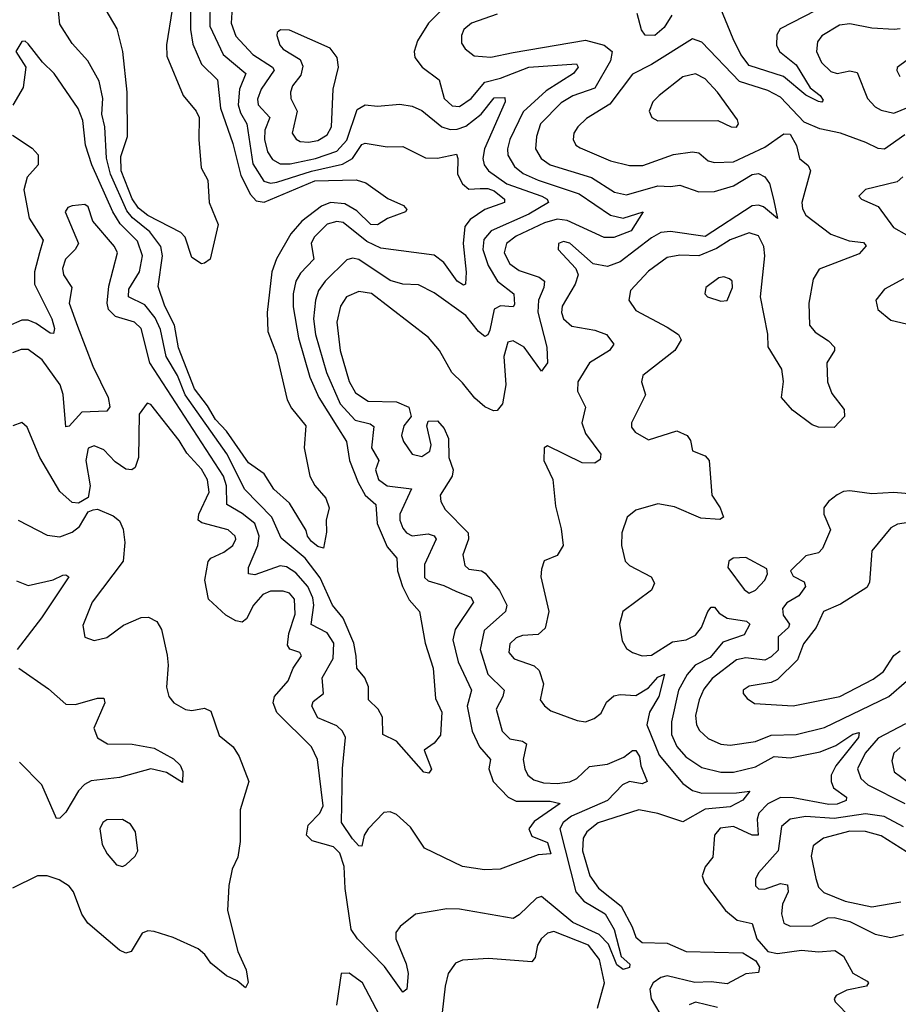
# Model space of a CAD drawing. Extents: x 1678759 to 1859541, y 384609 to 522867.
# Tile 246 of 256: x 1734998 to 1737789, y 494187 to 497316. Entities that reach past the tile are written whole.
import ezdxf

# ---------------------------------------------------------------- set-up
doc = ezdxf.new("R2010")
doc.units = 0

msp = doc.modelspace()

# ---------------------------------------------------------------- linework, layer by layer
at = {"layer": '0CON20XD'}
for points in [[(1735481.9, 497348.1), (1735464.1, 497235.9), (1735465, 497200), (1735517.1, 497075), (1735558.9, 497025), (1735568.4, 497005), (1735566.7, 496935), (1735574, 496845), (1735595.7, 496805.7), (1735600, 496735), (1735628.8, 496665), (1735602.5, 496555), (1735585, 496542.5), (1735575, 496540), (1735545, 496560), (1735524.1, 496625), (1735509.9, 496639.9), (1735405, 496693), (1735375, 496717.3), (1735355, 496746.2), (1735320.8, 496835), (1735318.8, 496881.2), (1735340.2, 496945), (1735339.6, 497085), (1735325.5, 497215), (1735307.1, 497287.1), (1735189, 497489)], [(1735539, 497445), (1735540.2, 497285), (1735547.7, 497237.7), (1735575, 497174.6), (1735626.8, 497125), (1735635.5, 497035), (1735675, 496922.2), (1735700.8, 496820.8), (1735730.6, 496760.6), (1735749.6, 496739.6), (1735775, 496735.5), (1735935, 496804.1), (1736067.3, 496807.3), (1736097.6, 496797.6), (1736167.6, 496747.6), (1736216.7, 496725), (1736227.3, 496712.7), (1736223.3, 496705), (1736166.2, 496683.8), (1736135, 496663.6), (1736113.8, 496665), (1736068.6, 496708.6), (1736030.4, 496730.4), (1735985, 496734.6), (1735956.5, 496723.5), (1735894.1, 496675), (1735859, 496635), (1735813.8, 496556.2), (1735799.2, 496515), (1735783.8, 496385), (1735786.5, 496325), (1735813.2, 496253.2), (1735847.9, 496107.9), (1735861.3, 496081.3), (1735906.9, 496025), (1735901.8, 495955), (1735920, 495865), (1735935.4, 495835.4), (1735970, 495795), (1735981.4, 495765), (1735971.4, 495725), (1735972.3, 495687.7), (1735963, 495637), (1735945, 495641.5), (1735925, 495658.2), (1735911.9, 495675), (1735907.7, 495692.3), (1735855, 495779.2), (1735805, 495823.5), (1735775, 495872.8), (1735725, 495908.2), (1735655, 496008.6), (1735619.5, 496045), (1735595, 496089.3), (1735553.3, 496143.3), (1735502.6, 496272.6), (1735489.4, 496345), (1735458.6, 496405), (1735437.5, 496467.5), (1735451.3, 496565), (1735446.1, 496595), (1735411.8, 496641.8), (1735356.6, 496686.6), (1735338.8, 496708.8), (1735286.7, 496825), (1735273.8, 496876.2), (1735268.6, 496975), (1735258.9, 497015), (1735261.7, 497065), (1735250.2, 497120.2), (1735214.5, 497185), (1735165, 497239.5), (1735125, 497301.2), (1735118.2, 497375)], [(1735603, 497385), (1735601.5, 497295), (1735644.4, 497205), (1735716.5, 497145), (1735696.4, 497095), (1735691.8, 497045), (1735699.2, 497019.2), (1735719.7, 496985), (1735738.2, 496858.2), (1735773, 496803), (1735795, 496796.1), (1735815, 496799.4), (1735925.1, 496834.9), (1736023.5, 496856.5), (1736055.1, 496874.9), (1736085, 496918.8), (1736095, 496923.6), (1736165, 496911.4), (1736215, 496913.1), (1736287.2, 496877.2), (1736325, 496875.4), (1736385, 496888.5), (1736390, 496875), (1736388.8, 496825), (1736404.2, 496794.2), (1736425, 496777.5), (1736460.4, 496779.6), (1736485, 496779.5), (1736505, 496771.8), (1736538.2, 496745), (1736537.5, 496735), (1736475, 496712.3), (1736429, 496681), (1736411.9, 496658.1), (1736406.3, 496605), (1736416, 496514), (1736414.3, 496475.7), (1736407.4, 496472.6), (1736387.9, 496485), (1736345, 496544.6), (1736315, 496567.5), (1736145, 496589.2), (1736100.8, 496610.8), (1736025, 496671.1), (1736005, 496674.4), (1735975, 496666.3), (1735932.9, 496625), (1735924.3, 496605), (1735931.9, 496555), (1735889.5, 496510.5), (1735875.2, 496485), (1735866.2, 496445), (1735866.7, 496403.3), (1735883.1, 496305), (1735920.1, 496179.9), (1735947.7, 496115), (1736005.3, 496024.7), (1736035.8, 495975), (1736045.2, 495915), (1736072.8, 495845), (1736095.3, 495805.3), (1736129.3, 495775), (1736134, 495715), (1736165, 495640.4), (1736195.8, 495605), (1736198.4, 495565), (1736214.3, 495514.3), (1736235, 495472.1), (1736268.5, 495435), (1736286, 495335), (1736311.8, 495255), (1736318.6, 495158.6), (1736338.9, 495115), (1736335, 495042.5), (1736315, 495016.7), (1736283.3, 494995), (1736305.6, 494934.4), (1736297.8, 494922.2), (1736281.9, 494925), (1736195, 495023.1), (1736151.2, 495045), (1736150.1, 495100.1), (1736136.4, 495125), (1736105.6, 495155), (1736105.8, 495195.8), (1736093.8, 495225), (1736069.3, 495255), (1736066.4, 495293.6), (1736059, 495335), (1736025, 495414.5), (1735991.1, 495455), (1735952.7, 495542.7), (1735904.7, 495604.7), (1735828.4, 495668.4), (1735798.5, 495735), (1735713.4, 495823.4), (1735655.9, 495935.9), (1735523.5, 496123.5), (1735499.6, 496185), (1735463.3, 496245), (1735445, 496330.9), (1735428.2, 496368.2), (1735395, 496410), (1735343.1, 496435), (1735345, 496459.3), (1735378.8, 496515), (1735387.8, 496565), (1735372.4, 496612.4), (1735317, 496667), (1735293.8, 496705), (1735227.2, 496855), (1735207.1, 496917.1), (1735198.5, 496995), (1735183.3, 497033.3), (1735107.1, 497145), (1735070.3, 497180.3), (1735025, 497239.2), (1735015, 497247.5), (1735005, 497246.2), (1734986, 497215), (1735017.5, 497165), (1735009.5, 497100.5), (1734976.3, 497043.7)], [(1735673.1, 497355), (1735669.8, 497305), (1735685, 497263.4), (1735738.6, 497205), (1735801.1, 497165), (1735806.1, 497155), (1735764.8, 497095), (1735753.3, 497063.3), (1735756, 497045), (1735792.3, 497005), (1735776.5, 496965), (1735775.8, 496935), (1735785.4, 496895.4), (1735801, 496871), (1735825, 496858.1), (1735857.4, 496857.4), (1735937.7, 496875), (1736005, 496898.2), (1736036.7, 496933.3), (1736069.8, 497030.2), (1736095, 497045.3), (1736135, 497041.1), (1736205, 497047.6), (1736245, 497040.8), (1736275, 497027.3), (1736339.2, 496975), (1736365, 496966.7), (1736387.7, 496967.7), (1736415, 496977.7), (1736463.6, 497015), (1736505, 497067.3), (1736538.9, 497068.9), (1736540.3, 497055), (1736474.8, 496905), (1736469.4, 496875), (1736472.9, 496855), (1736486.8, 496835), (1736545, 496794.1), (1736656.1, 496755), (1736673.5, 496745), (1736677.3, 496735), (1736615, 496697.6), (1736495.3, 496645), (1736472.4, 496617.6), (1736469.2, 496585), (1736485.8, 496535), (1736516.1, 496485), (1736568.1, 496445), (1736569.6, 496410.4), (1736565, 496403.6), (1736525, 496406), (1736505, 496395.9), (1736491.3, 496328.7), (1736485, 496314.5), (1736475, 496309.5), (1736455, 496325.4), (1736415, 496375.9), (1736315, 496448.1), (1736265, 496473.2), (1736215, 496475.7), (1736175, 496487.3), (1736075, 496553.8), (1736055, 496558.4), (1736037.4, 496552.6), (1735967.9, 496485), (1735947, 496455), (1735937.5, 496425), (1735931.7, 496365), (1735937.3, 496315), (1735972.6, 496195), (1736016.2, 496095), (1736063.6, 496043.6), (1736111.2, 496031.2), (1736122.8, 496022.8), (1736115.2, 495955), (1736138.4, 495915), (1736128.3, 495885), (1736137.3, 495855), (1736165, 495834.1), (1736242.9, 495825), (1736205.2, 495745), (1736205.2, 495725), (1736215, 495700.4), (1736226.9, 495685), (1736245, 495675.3), (1736295, 495682.6), (1736315, 495675.3), (1736320.9, 495665), (1736283.6, 495585), (1736283.7, 495543.7), (1736295, 495532.4), (1736345, 495518.4), (1736385, 495498.9), (1736430.6, 495480.6), (1736440, 495465), (1736381.6, 495378.4), (1736373.4, 495345), (1736390.6, 495275), (1736433.1, 495185), (1736419.8, 495135), (1736435.2, 495055.2), (1736458.1, 495005), (1736493.6, 494965), (1736488, 494935), (1736502.5, 494895), (1736549.8, 494845), (1736575, 494832.5), (1736682.8, 494832.8), (1736714.3, 494825), (1736632.3, 494767.7), (1736615.3, 494745), (1736625, 494721.9), (1736675, 494701.6), (1736685.3, 494665), (1736645, 494661.8), (1736523.7, 494616.3), (1736474.6, 494614.6), (1736405, 494625.6), (1736283.5, 494683.5), (1736239.8, 494749.8), (1736195, 494790.8), (1736175, 494799.2), (1736155, 494797.1), (1736104.4, 494745), (1736092.5, 494725), (1736085, 494690), (1736075, 494691.2), (1736055, 494712.7), (1736020.7, 494765), (1736023.7, 494936.3), (1736033.2, 495035), (1736023.5, 495055), (1736005, 495072.1), (1735945, 495097.5), (1735926.2, 495135), (1735930.6, 495149.4), (1735963.1, 495175), (1735958.8, 495225), (1735993.9, 495286.1), (1735995.4, 495335), (1735975, 495367.3), (1735923.6, 495393.6), (1735932.4, 495455), (1735928.8, 495478.8), (1735913.1, 495515), (1735875, 495558.1), (1735845, 495577.6), (1735825, 495580.5), (1735745, 495552.2), (1735724.6, 495554.6), (1735724.8, 495575), (1735754.2, 495645), (1735758.6, 495675), (1735744.4, 495715), (1735705, 495746.6), (1735655.5, 495775.5), (1735654.6, 495835), (1735645.3, 495865), (1735411, 496225), (1735383.3, 496335), (1735362.9, 496355), (1735302.4, 496372.4), (1735280, 496395), (1735275.6, 496415), (1735281.5, 496468.5), (1735309.1, 496575), (1735299.6, 496595), (1735230, 496675), (1735215, 496721.2), (1735205, 496728), (1735165, 496723.8), (1735151.2, 496718.8), (1735142.9, 496705), (1735184.4, 496605), (1735174.4, 496585), (1735143.1, 496555), (1735133.8, 496525), (1735137.5, 496505), (1735163.3, 496465), (1735155.3, 496415), (1735181.9, 496341.9), (1735230.3, 496215), (1735279.3, 496115), (1735284.1, 496085.9), (1735275, 496072.3), (1735195, 496068.2), (1735155, 496023.8), (1735145, 496021.9), (1735135.6, 496125), (1735127, 496155), (1735069.8, 496235), (1735025, 496267.3), (1735002.2, 496267.8), (1734975, 496257.5)], [(1737526.7, 497345), (1737413.3, 497286.7), (1737402.6, 497267.4), (1737401.6, 497235), (1737411.1, 497215), (1737465, 497171.7), (1737509.2, 497099.2), (1737541.2, 497075), (1737550, 497060), (1737545.9, 497054.1), (1737535, 497056.2), (1737495, 497075.7), (1737424.7, 497135), (1737315, 497170.6), (1737288.3, 497205), (1737264.8, 497255), (1737223.3, 497355)], [(1736336.5, 497345), (1736296.3, 497305), (1736261.3, 497248.7), (1736250.9, 497215), (1736253.6, 497195), (1736276.9, 497165), (1736330.7, 497125), (1736346.7, 497065), (1736371.7, 497041.7), (1736395, 497039.8), (1736432.3, 497065), (1736475, 497117.5), (1736525, 497129.7), (1736615, 497164.6), (1736767.1, 497175), (1736771.8, 497165), (1736756.9, 497145), (1736670.4, 497089.6), (1736597.3, 497022.7), (1736555.2, 496935), (1736547, 496905), (1736548.6, 496885), (1736569.6, 496849.6), (1736597.4, 496827.4), (1736645, 496805.4), (1736775, 496762.3), (1736875, 496694.8), (1736915, 496685.2), (1736978, 496705), (1736940, 496645), (1736885, 496624), (1736855, 496623.8), (1736737.2, 496677.2), (1736705, 496681.6), (1736665, 496670.4), (1736575, 496628), (1736544.8, 496605), (1736537, 496575), (1736555, 496540.2), (1736585, 496518.5), (1736647.9, 496497.9), (1736664.6, 496485), (1736663.4, 496465), (1736646.3, 496425), (1736644.1, 496385.9), (1736672.1, 496275), (1736674.5, 496225), (1736655, 496198.8), (1736600.3, 496275), (1736565, 496295.7), (1736548.6, 496291.4), (1736536.3, 496245), (1736541.9, 496155), (1736532.1, 496095), (1736515, 496074.3), (1736503.2, 496073.2), (1736475.5, 496085.5), (1736443.3, 496113.3), (1736405, 496161.4), (1736370.6, 496195), (1736331.1, 496265), (1736296.3, 496306.3), (1736115, 496445.2), (1736075, 496452.4), (1736036.2, 496435), (1736017.5, 496405), (1736005.2, 496355), (1736016, 496265), (1736045, 496166.5), (1736065, 496130.3), (1736105, 496103.5), (1736195, 496101.9), (1736234.6, 496084.6), (1736241.4, 496055), (1736217.7, 496025), (1736210.4, 495995), (1736217.1, 495975), (1736245, 495935.7), (1736275, 495927.9), (1736300.4, 495945), (1736304.6, 495965), (1736291.4, 496025), (1736295, 496040), (1736325, 496041.2), (1736346.4, 496016.4), (1736360, 495985), (1736361.5, 495925), (1736375.4, 495885), (1736372.1, 495865), (1736333.4, 495805), (1736335.4, 495785), (1736349.9, 495759.9), (1736422.9, 495685), (1736423.6, 495665), (1736405.3, 495615.3), (1736412, 495582), (1736425, 495570), (1736464.8, 495564.8), (1736476.9, 495556.9), (1736522.2, 495502.2), (1736545.8, 495455), (1736540.9, 495435), (1736473.8, 495375), (1736461, 495315), (1736485, 495236), (1736536.5, 495185), (1736532.4, 495165), (1736511.1, 495125), (1736530.5, 495055), (1736555, 495030.7), (1736595, 495023.8), (1736607.9, 495015), (1736597.8, 494965), (1736602.2, 494935), (1736612.5, 494915), (1736630.7, 494900.7), (1736661.4, 494891.4), (1736705, 494888.5), (1736745, 494893.8), (1736767.4, 494905), (1736807.5, 494942.5), (1736865, 494950.7), (1736917.4, 494972.6), (1736945, 494993.3), (1736955, 494993.5), (1736967.3, 494975), (1736970.8, 494945), (1736991.4, 494895), (1736975, 494887.9), (1736935, 494895.3), (1736912.5, 494885), (1736864.8, 494835), (1736751.2, 494785), (1736724.8, 494765), (1736714, 494745), (1736764.8, 494545), (1736790.4, 494515), (1736857.7, 494475), (1736886.4, 494425), (1736909.1, 494339.1), (1736935.6, 494315), (1736935, 494304.6), (1736915, 494297.5), (1736895, 494313.1), (1736868, 494378), (1736839, 494409), (1736755, 494446.9), (1736655, 494529.4), (1736640, 494525), (1736585, 494471.8), (1736565, 494460.4), (1736395, 494489.3), (1736355, 494490.8), (1736255, 494473.3), (1736206.7, 494435), (1736193.3, 494415), (1736192.7, 494395), (1736225.8, 494315.8), (1736232.5, 494285), (1736227.3, 494235), (1736215, 494226), (1736157.3, 494307.3), (1736070.7, 494395), (1736050.8, 494425), (1736031.4, 494555), (1736028.8, 494625), (1736015, 494667.2), (1735995, 494688), (1735927, 494707), (1735908.8, 494725), (1735913.9, 494756.1), (1735951.6, 494795), (1735962.2, 494817.8), (1735944.2, 494965), (1735924.6, 495005), (1735814.5, 495114.5), (1735803.3, 495145), (1735807.6, 495165), (1735850.3, 495215), (1735866.5, 495255), (1735892.9, 495295), (1735888, 495305), (1735855.8, 495315.7), (1735848.6, 495328.6), (1735852.9, 495365), (1735873.1, 495426.9), (1735871.1, 495475), (1735855, 495493.2), (1735835, 495499.6), (1735795, 495500.4), (1735770.4, 495489.6), (1735740.2, 495455), (1735718.5, 495411.5), (1735705, 495401.9), (1735685, 495405.7), (1735653.2, 495423.2), (1735597.4, 495475), (1735585.6, 495535), (1735596.3, 495593.7), (1735604.8, 495605.2), (1735646.3, 495623.7), (1735674.5, 495645), (1735684.6, 495665), (1735682.7, 495675), (1735660.6, 495695), (1735577, 495717), (1735565.4, 495725), (1735567.4, 495745), (1735599.5, 495815), (1735595, 495853.6), (1735575, 495887.5), (1735528.5, 495938.5), (1735505, 495978.2), (1735415, 496093.1), (1735403.2, 496096.8), (1735377.2, 496062.8), (1735375.7, 495925), (1735365, 495892.5), (1735354.6, 495885.4), (1735335, 495887.8), (1735300.9, 495910.9), (1735265, 495948.8), (1735235, 495961.8), (1735215, 495954.4), (1735208.3, 495915), (1735221.8, 495835), (1735215, 495797.5), (1735185, 495780), (1735165, 495781.4), (1735125, 495816.7), (1735061.9, 495925), (1735021.4, 496021.4), (1735005, 496036.2), (1734976.2, 496025)], [(1736515, 497333.2), (1736432.9, 497305), (1736408.5, 497285), (1736400.9, 497265), (1736401.4, 497241.4), (1736412.7, 497222.7), (1736441.3, 497201.3), (1736495, 497196.5), (1736565, 497211.2), (1736795, 497250.8), (1736854.9, 497234.9), (1736880.5, 497215), (1736874.8, 497185), (1736825, 497097.8), (1736755, 497073.3), (1736718.1, 497051.9), (1736652.6, 496985), (1736639.8, 496945), (1736636.7, 496905), (1736654.7, 496875), (1736683.1, 496855), (1736813.9, 496813.9), (1736887.8, 496767.8), (1736925, 496758.9), (1737025, 496788.3), (1737064.8, 496785.2), (1737095, 496790), (1737155, 496768.7), (1737205, 496769.4), (1737265, 496788.3), (1737325, 496823.9), (1737345, 496827.1), (1737365, 496816.2), (1737380, 496795), (1737392.6, 496745), (1737405, 496684.2), (1737360.8, 496720.8), (1737345, 496726.8), (1737325, 496724.4), (1737175, 496627), (1737065, 496642.6), (1737035, 496639.1), (1737005, 496623), (1736905, 496546.8), (1736865, 496531.2), (1736820, 496540), (1736745, 496605.9), (1736725, 496610.9), (1736709.2, 496605), (1736708.1, 496585), (1736764.7, 496524.7), (1736772.5, 496505), (1736762.6, 496475), (1736721.1, 496405), (1736719, 496385), (1736725.9, 496365), (1736752, 496342), (1736825, 496329.7), (1736861.9, 496315), (1736885.6, 496285), (1736871.9, 496265), (1736807.5, 496225), (1736770.7, 496165), (1736770, 496135), (1736795.5, 496085), (1736784.1, 496035), (1736795, 496001.1), (1736844.5, 495935), (1736842.2, 495917.8), (1736825, 495906.5), (1736785, 495908.2), (1736675, 495961.2), (1736664.5, 495955.5), (1736663.2, 495915), (1736691.2, 495855), (1736699.9, 495769.9), (1736718.3, 495698.3), (1736724.2, 495645), (1736705, 495613.3), (1736664.1, 495595.9), (1736655, 495570), (1736652.9, 495545), (1736678.9, 495435), (1736667.6, 495382.4), (1736645, 495361.9), (1736595, 495359.1), (1736575, 495351.5), (1736555, 495332.5), (1736551.8, 495305), (1736569.2, 495285), (1736632.7, 495262.7), (1736648.3, 495248.3), (1736661.5, 495205), (1736651.4, 495155), (1736665.5, 495135.5), (1736685, 495120), (1736768.8, 495088.8), (1736795.7, 495084.3), (1736823.3, 495095), (1736845, 495112), (1736862.4, 495147.6), (1736885, 495167.5), (1736905, 495172), (1736955, 495168.2), (1736995, 495193.2)], [(1737069.6, 497330.4), (1737045, 497290.9), (1737015, 497265.8), (1736985, 497266.2), (1736973.6, 497283.6), (1736959.6, 497335)], [(1735915, 496926.3), (1735945, 496932.3), (1735975, 496950.3), (1735988.7, 496975), (1735993.3, 497095), (1736010.8, 497165), (1736006.7, 497195), (1735983.8, 497225), (1735855, 497282.3), (1735826.7, 497283.3), (1735816, 497275), (1735814.4, 497265.6), (1735824.6, 497235), (1735835, 497222.5), (1735889, 497189), (1735897.8, 497167.8), (1735890.8, 497139.2), (1735865, 497105.5), (1735858, 497085), (1735859.2, 497065), (1735878.9, 497025), (1735863.8, 496955), (1735875.8, 496935.8), (1735889.1, 496929.1), (1735915, 496926.3)], [(1737795, 497287.1), (1737775.7, 497284.3), (1737705, 497288.8), (1737635, 497302.1), (1737602, 497298), (1737545.5, 497264.5), (1737532.4, 497245), (1737528.9, 497215), (1737545, 497180), (1737575, 497150.9), (1737595, 497144.7), (1737635, 497153.2), (1737658, 497148), (1737691.2, 497065), (1737715, 497039.3), (1737735, 497028.5), (1737775, 497018.9), (1737845, 497047.2)], [(1737809.8, 496950.2), (1737745, 496903.8), (1737725, 496906.1), (1737685.9, 496925.9), (1737605, 496955.2), (1737539.3, 496969.3), (1737489.7, 496989.7), (1737415, 497069.3), (1737375, 497090.6), (1737285, 497118.9), (1737165, 497244.7), (1737135, 497254.7), (1737005, 497173.1), (1736945, 497142.8), (1736872.6, 497047.4), (1736798.5, 497001.5), (1736770.5, 496975), (1736757.8, 496955), (1736755.6, 496935), (1736765, 496917.1), (1736778.3, 496908.3), (1736875, 496867.6), (1736935, 496851.9), (1736977.5, 496852.5), (1737075, 496886.8), (1737135, 496895.8), (1737155, 496892.7), (1737185, 496866.9), (1737205, 496862.4), (1737265, 496864), (1737365, 496910.4), (1737425, 496952.7), (1737445, 496952.2), (1737465.9, 496915.9), (1737475.6, 496875), (1737502.4, 496852.4), (1737510, 496835), (1737482.5, 496735), (1737484.2, 496715), (1737494.7, 496695), (1737574.5, 496634.5), (1737632.9, 496612.9), (1737677.9, 496607.9), (1737687.3, 496597.3), (1737665, 496571.6), (1737537.2, 496522.8), (1737518.8, 496491.2), (1737504.7, 496414.7), (1737506.5, 496345), (1737525, 496322.5), (1737567.5, 496295), (1737586, 496275), (1737586, 496265), (1737561.4, 496225), (1737564.5, 496165), (1737577.6, 496127.6), (1737617, 496077), (1737617.5, 496055), (1737585, 496020), (1737535, 496020.5), (1737515, 496028.1), (1737453.3, 496075), (1737418.2, 496115), (1737423.8, 496166.2), (1737419.1, 496205), (1737375.8, 496275.8), (1737374, 496316), (1737351.5, 496435), (1737365.2, 496565), (1737361.7, 496595), (1737345, 496628.5), (1737315, 496638.1), (1737255, 496616.3), (1737210.9, 496589.1), (1737155.1, 496564.9), (1737095, 496568), (1737055, 496560.5), (1736995, 496517.1), (1736938.7, 496455), (1736932.5, 496425), (1736955, 496391.2), (1737055, 496338.7), (1737090.6, 496315), (1737098.8, 496298.8), (1737078.8, 496265), (1736977.8, 496185), (1736973.3, 496165), (1736986.1, 496123.9), (1736940.9, 496035), (1736940.9, 496020.9)], [(1737875, 497230.8), (1737785.8, 497164.2), (1737784.4, 497154.4), (1737794.2, 497135)], [(1737275, 496974.2), (1737281.2, 496985), (1737277.9, 496997.9), (1737214.6, 497085), (1737175, 497127.7), (1737145, 497143.2), (1737105, 497133.8), (1737028.9, 497075), (1737008.9, 497055), (1736997.5, 497025), (1737006, 497005), (1737025, 496994.6), (1737215.7, 496995.7), (1737257.5, 496975), (1737275, 496974.2)], [(1734975, 496949.2), (1735037.5, 496907.5), (1735056.6, 496886.6), (1735056.2, 496855), (1735021.6, 496815), (1735011.3, 496775), (1735028.3, 496685), (1735072.3, 496615), (1735061, 496575), (1735044.8, 496515), (1735045.5, 496475.5), (1735099.6, 496365), (1735108.6, 496335), (1735105, 496318.6), (1735095, 496319.2), (1735050.6, 496350.6), (1735025, 496361), (1735005, 496360.7), (1734961.7, 496341.8)], [(1737803.4, 496816.6), (1737785, 496800.7), (1737685, 496775.8), (1737663.3, 496755), (1737672.5, 496745), (1737725, 496722.2), (1737773.3, 496655), (1737815, 496631.6)], [(1737225, 496421.2), (1737245, 496423.8), (1737262.2, 496465), (1737260.8, 496485), (1737252.6, 496492.6), (1737235, 496498.2), (1737218.8, 496495), (1737178, 496465), (1737174, 496445), (1737183.3, 496435), (1737225, 496421.2)], [(1737805, 496491.8), (1737745, 496459.4), (1737717.5, 496425), (1737724.2, 496395), (1737765, 496360.5), (1737850.9, 496340.9)], [(1736940.9, 496020.9), (1736952.9, 496005), (1736995, 495981.1), (1737085, 496009.4), (1737118, 495995), (1737128.3, 495978.3), (1737135, 495946.2), (1737175, 495930), (1737188.5, 495915), (1737196.7, 495805), (1737223.4, 495765), (1737234, 495735), (1737222.1, 495727.9), (1737161.7, 495731.7), (1737078.3, 495768.3), (1737025, 495777.9), (1736955, 495757.8), (1736927.5, 495735), (1736910.4, 495685), (1736909.6, 495645), (1736921.8, 495595), (1736935, 495581.8), (1737004.2, 495545), (1737014.4, 495525), (1737005, 495503.3), (1736913.8, 495435), (1736902.8, 495395), (1736911.7, 495341.7), (1736925, 495317.8), (1736944.8, 495304.8), (1736975, 495294.1), (1737005, 495296.8), (1737071.5, 495338.5), (1737115.1, 495344.9), (1737145, 495360.4), (1737164.2, 495385), (1737184.2, 495435.8), (1737195, 495448.9), (1737205, 495449.4), (1737220.4, 495430.4), (1737245, 495414), (1737306.7, 495405), (1737316.8, 495395), (1737298.9, 495361.1), (1737231.6, 495338.4), (1737191.2, 495288.8), (1737143.2, 495265), (1737118.2, 495235), (1737091, 495185), (1737068, 495085), (1737068, 495045), (1737085, 495006.1), (1737114.1, 494974.1), (1737165, 494939.6), (1737225, 494925.2), (1737265, 494924.8), (1737335, 494941.9), (1737395, 494974.5), (1737445, 494970), (1737540.2, 494989.8), (1737590.5, 495009.5), (1737645, 495045.6), (1737665, 495051.4), (1737662.9, 495035), (1737590.8, 494945), (1737576.1, 494915), (1737575.2, 494895), (1737583.1, 494875), (1737624.4, 494845), (1737623.3, 494835), (1737595, 494823.4), (1737568.2, 494821.8), (1737455, 494843.2), (1737415, 494844.5), (1737375, 494824.1), (1737346, 494795), (1737340.6, 494775), (1737344.2, 494725), (1737325, 494725.2), (1737265, 494752.1), (1737222.6, 494747.4), (1737205.4, 494725), (1737199.4, 494655), (1737175, 494623.8), (1737165.8, 494595), (1737173.1, 494573.1), (1737239.6, 494485), (1737277.1, 494455), (1737324.3, 494444.3), (1737340, 494395), (1737375, 494355.2), (1737405, 494348.6), (1737481.2, 494358.8), (1737535, 494354), (1737587.8, 494357.8), (1737615, 494340.6), (1737645, 494286.7), (1737690.3, 494260.3), (1737694, 494255), (1737688, 494245), (1737625, 494232.5), (1737591.9, 494215), (1737585.6, 494205), (1737588.9, 494195), (1737636.9, 494145)], [(1737835, 495808.6), (1737775, 495813.2), (1737705, 495808.8), (1737635, 495818.6), (1737615, 495816.5), (1737594.3, 495805.7), (1737566.7, 495785), (1737552.9, 495765), (1737552.1, 495745), (1737573.3, 495695), (1737548.6, 495635), (1737535, 495621.9), (1737495, 495612.5), (1737446.2, 495565), (1737455, 495548), (1737489.5, 495529.5), (1737493.8, 495515), (1737472.5, 495485), (1737435, 495462.5), (1737421, 495445), (1737423.2, 495423.2), (1737442.8, 495395), (1737440, 495385), (1737407.6, 495355), (1737407.2, 495312.8), (1737385, 495290.8), (1737365, 495280.7), (1737305, 495288.4), (1737275, 495281.9), (1737197.3, 495222.7), (1737171.1, 495188.9), (1737156, 495155), (1737145.2, 495105.2), (1737147.7, 495075), (1737157.1, 495057.1), (1737185, 495031.3), (1737225, 495013.5), (1737255, 495010.3), (1737335, 495022.6), (1737385, 495042.4), (1737465, 495044), (1737555, 495067.2), (1737758.6, 495165), (1737815, 495213.8)], [(1734993.5, 495725), (1735085, 495677.5), (1735125, 495672.9), (1735165, 495687.1), (1735187.7, 495705), (1735215, 495752.5), (1735231.7, 495758.3), (1735245, 495760), (1735295, 495739.5), (1735315, 495723.1), (1735326.5, 495696.5), (1735332.3, 495655), (1735326.5, 495595), (1735227.9, 495465), (1735198.7, 495391.3), (1735205, 495353.8), (1735235, 495342.9), (1735275, 495353.1), (1735328.1, 495391.9), (1735383.4, 495416.6), (1735406.9, 495416.9), (1735433.8, 495403.8), (1735448.5, 495378.5), (1735466.9, 495296.9), (1735470, 495265), (1735463.8, 495195), (1735471.9, 495165), (1735487.5, 495145), (1735525, 495123.8), (1735545, 495121.1), (1735585, 495127.9), (1735605, 495118.9), (1735631.4, 495041.4), (1735675.7, 495005), (1735695.6, 494975), (1735726.2, 494895), (1735698.5, 494805), (1735698.2, 494705), (1735690.5, 494655), (1735673, 494617), (1735662.5, 494565), (1735658.5, 494485), (1735690.6, 494355), (1735717, 494297), (1735723.6, 494256.4), (1735715, 494240), (1735688.3, 494261.7), (1735655, 494277.8), (1735605, 494317.8), (1735586, 494346), (1735565, 494363.4), (1735485, 494400), (1735425, 494418.8), (1735405, 494420.5), (1735387.2, 494412.8), (1735352.5, 494355), (1735335, 494350), (1735315, 494359.2), (1735214.4, 494445), (1735195, 494474), (1735168.8, 494545), (1735155, 494562.5), (1735123, 494583), (1735085, 494595.3), (1735055, 494595.3), (1734975, 494556.4)], [(1737925, 495733.9), (1737786.7, 495713.3), (1737765, 495701.2), (1737705, 495628), (1737697.3, 495527.3), (1737688.5, 495511.5), (1737605, 495458.1), (1737551.8, 495435), (1737527.5, 495385), (1737487.8, 495332.2), (1737468.5, 495281.5), (1737405, 495219.1), (1737385, 495209.4), (1737315, 495197.8), (1737296.2, 495185), (1737296.2, 495175), (1737308.7, 495158.7), (1737332.5, 495142.5), (1737455.4, 495135.4), (1737602.9, 495165), (1737709.6, 495220.4), (1737741.8, 495245), (1737775, 495295.8), (1737795, 495310.7)], [(1737315, 495493.5), (1737335, 495502.9), (1737364.6, 495535), (1737373.3, 495555), (1737371.1, 495571.1), (1737305, 495606.9), (1737264.7, 495605.3), (1737250.8, 495595), (1737246.9, 495575), (1737299.4, 495505), (1737315, 495493.5)], [(1734987.5, 495532.5), (1735025, 495518.2), (1735104.3, 495535.7), (1735135, 495550.4), (1735145, 495552.2), (1735154.3, 495545), (1735066.9, 495415), (1734989.6, 495315)], [(1734995.6, 495255), (1735089.2, 495189.2), (1735145, 495141.1), (1735175, 495140), (1735245, 495160), (1735265, 495160), (1735268.2, 495145), (1735233.9, 495065), (1735245, 495033.5), (1735276.7, 495015), (1735355, 495014.1), (1735425, 495000.8), (1735487, 494967), (1735507.6, 494947.6), (1735516.6, 494926.6), (1735515, 494892.5), (1735464.3, 494924.3), (1735415, 494935.3), (1735315, 494907.6), (1735225, 494897.3), (1735203.9, 494886.1)], [(1736995, 495193.2), (1737025, 495227.1), (1737046, 495236), (1737028, 495165), (1736998.1, 495115), (1736990.2, 495075), (1737028.9, 494978.9), (1737105, 494888.6), (1737135, 494866.3), (1737165, 494858.4), (1737275, 494858.9), (1737317.5, 494865), (1737295, 494836.2), (1737254.8, 494815.2), (1737175, 494807), (1737105, 494766.7), (1737025, 494793.2), (1736964.7, 494804.7), (1736835, 494764), (1736799.2, 494735), (1736788.1, 494715), (1736785.5, 494675), (1736808.9, 494595), (1736836.1, 494556.1), (1736908.9, 494498.9), (1736943.3, 494433.3), (1736955, 494400.8), (1736975, 494384.1), (1737055, 494381.9), (1737115.3, 494355.3), (1737295, 494351), (1737335.9, 494325), (1737347.5, 494305), (1737345, 494288.6), (1737305, 494284.3), (1737245, 494252.8), (1737195, 494259), (1737143, 494257), (1737055, 494277.8), (1737035, 494272.7), (1737010.3, 494255), (1737000, 494235), (1737003.4, 494205), (1737086.1, 494065)], [(1737812.1, 495077.9), (1737725, 495032.6), (1737684.2, 494985), (1737659.2, 494935), (1737669.4, 494905), (1737692.5, 494885), (1737809.7, 494825)], [(1737795, 495002.8), (1737774.7, 494985), (1737768.7, 494961.3), (1737776.1, 494926.1), (1737816.1, 494896.1)], [(1735203.9, 494886.1), (1735184.8, 494865.2), (1735145, 494797.8), (1735125, 494778.6), (1735115, 494777.5), (1735068, 494885), (1734997.1, 494957.1)], [(1737805, 494751.3), (1737743.5, 494783.5), (1737685, 494792.4), (1737585, 494777.4), (1737495, 494784.5), (1737445, 494775.2), (1737417.5, 494752.5), (1737407.7, 494675), (1737344.6, 494605), (1737335.5, 494585), (1737335, 494564), (1737345, 494554.6), (1737363.5, 494553.5), (1737415, 494570.6), (1737436.8, 494566.8), (1737438.8, 494545), (1737420.6, 494505), (1737418.1, 494475), (1737425.3, 494445.3), (1737445, 494435.4), (1737515, 494436.2), (1737565, 494462.3), (1737585, 494462.7), (1737635, 494450.3), (1737715, 494409.7), (1737765, 494399.7), (1737805, 494409.5)], [(1735325, 494625.6), (1735335, 494630.6), (1735365, 494657.5), (1735373.3, 494675), (1735365.4, 494735.4), (1735349.8, 494759.8), (1735325, 494774.3), (1735275, 494772.9), (1735262.5, 494765), (1735252.2, 494745), (1735259.5, 494695), (1735275.6, 494665), (1735305, 494630), (1735325, 494625.6)], [(1737835, 494659.5), (1737735, 494722.7), (1737685, 494736.5), (1737635, 494737.4), (1737551.4, 494715), (1737518.8, 494691.2), (1737511.7, 494658.3), (1737526.6, 494586.6), (1737535, 494559.5), (1737552.7, 494542.7), (1737620, 494515), (1737705, 494496.7), (1737797.1, 494512.9)], [(1736833, 494175), (1736856.1, 494255), (1736839.3, 494329.3), (1736805, 494375.4), (1736695, 494418.9), (1736675, 494413.3), (1736654.5, 494395.5), (1736643.2, 494375), (1736635, 494335.8), (1736625, 494322.5), (1736487.4, 494332.6), (1736405, 494327.5), (1736382.4, 494317.6), (1736358.6, 494285), (1736349.6, 494245), (1736334.7, 494115)], [(1736162.2, 494112.2), (1736086.9, 494255), (1736045, 494286.5), (1736018.8, 494285), (1736004.2, 494184.2)], [(1737215, 494176.9), (1737145, 494194.5), (1737125, 494186)]]:
    msp.add_lwpolyline(points, dxfattribs=at)

doc.saveas('drawing.dxf')
